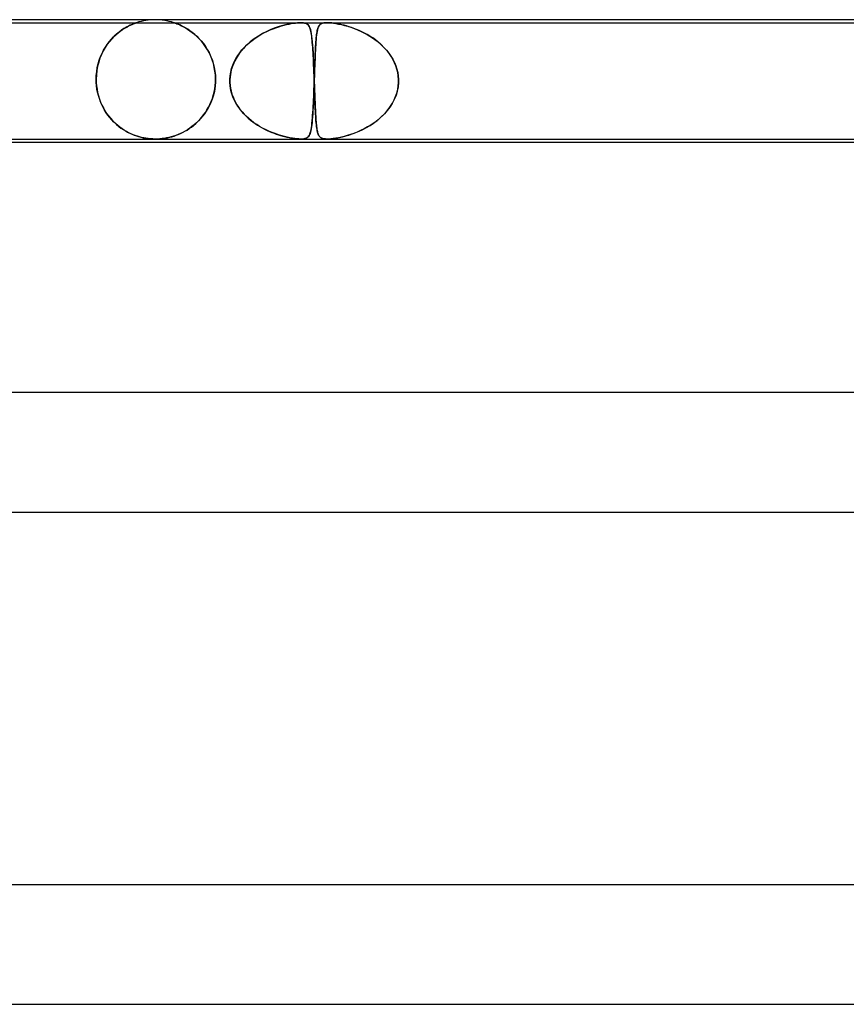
# Model space of a CAD drawing. Header units: millimetres. Extents: x -535 to 535, y -2 to 330.
# Tile 36 of 88: x -98 to -70, y 297 to 330. Entities that reach past the tile are written whole.
import ezdxf

# ---------------------------------------------------------------- set-up
doc = ezdxf.new("R2010")
doc.units = ezdxf.units.MM
doc.layers.add('HIDDEN', color=7, linetype='Continuous')
doc.layers.add('THICK', color=7, linetype='Continuous')

msp = doc.modelspace()

# ---------------------------------------------------------------- linework, layer by layer
at = {"layer": 'HIDDEN'}
for p, q in [((-109.16, 329.9), (-88.123, 329.9)), ((-94.049, 329.7), (-94.129, 329.647)), ((-94.096, 329.67), (-94.024, 329.716)), ((-93.973, 329.746), (-94.049, 329.7)), ((-94.024, 329.716), (-93.955, 329.755)), ((-93.901, 329.784), (-93.973, 329.746)), ((-93.955, 329.755), (-93.891, 329.789)), ((-93.836, 329.816), (-93.901, 329.784)), ((-93.891, 329.789), (-93.831, 329.818)), ((-93.777, 329.842), (-93.836, 329.816)), ((-93.831, 329.818), (-93.778, 329.842)), ((-93.778, 329.842), (-93.732, 329.861)), ((-93.729, 329.862), (-93.777, 329.842)), ((-93.732, 329.861), (-93.694, 329.875)), ((-93.692, 329.877), (-93.729, 329.862)), ((-93.694, 329.875), (-93.666, 329.886)), ((-93.665, 329.886), (-93.692, 329.877)), ((-93.666, 329.886), (-93.646, 329.893)), ((-93.647, 329.893), (-93.665, 329.886)), ((-93.635, 329.897), (-93.647, 329.893)), ((-93.646, 329.893), (-93.633, 329.897)), ((-93.627, 329.899), (-93.635, 329.897)), ((-93.633, 329.897), (-93.626, 329.899)), ((-93.625, 329.9), (-93.627, 329.899)), ((-92.374, 329.899), (-92.375, 329.9)), ((-92.375, 329.9), (-92.372, 329.899)), ((-92.368, 329.897), (-92.374, 329.899)), ((-92.372, 329.899), (-92.365, 329.897)), ((-92.356, 329.894), (-92.368, 329.897)), ((-92.365, 329.897), (-92.353, 329.893)), ((-92.338, 329.887), (-92.356, 329.894)), ((-92.353, 329.893), (-92.335, 329.887)), ((-92.312, 329.878), (-92.338, 329.887)), ((-92.335, 329.887), (-92.31, 329.878)), ((-92.276, 329.865), (-92.312, 329.878)), ((-92.31, 329.878), (-92.276, 329.865)), ((-92.231, 329.847), (-92.276, 329.865)), ((-92.276, 329.865), (-92.231, 329.847)), ((-92.178, 329.824), (-92.231, 329.847)), ((-92.231, 329.847), (-92.178, 329.824)), ((-92.119, 329.796), (-92.178, 329.824)), ((-92.178, 329.824), (-92.119, 329.796)), ((-92.054, 329.764), (-92.119, 329.796)), ((-92.119, 329.796), (-92.054, 329.764)), ((-91.985, 329.725), (-92.054, 329.764)), ((-92.054, 329.764), (-91.985, 329.726)), ((-91.985, 329.726), (-91.913, 329.682)), ((-91.911, 329.681), (-91.985, 329.725)), ((-91.913, 329.682), (-91.838, 329.632)), ((-91.835, 329.63), (-91.911, 329.681)), ((-89.152, 329.655), (-89.051, 329.696)), ((-88.983, 329.722), (-89.121, 329.667)), ((-89.051, 329.696), (-88.954, 329.732)), ((-88.849, 329.767), (-88.983, 329.722)), ((-88.954, 329.732), (-88.859, 329.764)), ((-88.859, 329.764), (-88.768, 329.792)), ((-88.718, 329.805), (-88.849, 329.767)), ((-88.768, 329.792), (-88.68, 329.815)), ((-88.594, 329.837), (-88.718, 329.805)), ((-88.68, 329.815), (-88.597, 329.836)), ((-88.597, 329.836), (-88.516, 329.853)), ((-88.476, 329.861), (-88.594, 329.837)), ((-88.516, 329.853), (-88.439, 329.868)), ((-88.376, 329.878), (-88.476, 329.861)), ((-88.439, 329.868), (-88.365, 329.88)), ((-88.295, 329.889), (-88.376, 329.878)), ((-88.365, 329.88), (-88.296, 329.889)), ((-88.296, 329.889), (-88.232, 329.895)), ((-88.231, 329.895), (-88.295, 329.889)), ((-88.232, 329.895), (-88.173, 329.899)), ((-88.177, 329.899), (-88.231, 329.895)), ((-88.126, 329.9), (-88.177, 329.899)), ((-88.173, 329.899), (-88.12, 329.9)), ((-88.078, 329.899), (-88.126, 329.9)), ((-88.123, 329.9), (-87.24, 329.9)), ((-88.12, 329.9), (-88.074, 329.899)), ((-88.034, 329.895), (-88.078, 329.899)), ((-88.074, 329.899), (-88.035, 329.895)), ((-88.035, 329.895), (-87.997, 329.889)), ((-87.996, 329.889), (-88.034, 329.895)), ((-87.997, 329.889), (-87.959, 329.878)), ((-87.963, 329.88), (-87.996, 329.889)), ((-87.934, 329.868), (-87.963, 329.88)), ((-87.959, 329.878), (-87.921, 329.861)), ((-87.909, 329.853), (-87.934, 329.868)), ((-87.921, 329.861), (-87.887, 329.837)), ((-87.886, 329.836), (-87.909, 329.853)), ((-87.887, 329.837), (-87.859, 329.805)), ((-87.867, 329.815), (-87.886, 329.836)), ((-87.849, 329.792), (-87.867, 329.815)), ((-87.859, 329.805), (-87.835, 329.767)), ((-87.834, 329.764), (-87.849, 329.792)), ((-87.835, 329.767), (-87.815, 329.722)), ((-87.819, 329.732), (-87.834, 329.764)), ((-87.806, 329.696), (-87.819, 329.732)), ((-87.815, 329.722), (-87.798, 329.667)), ((-87.794, 329.655), (-87.806, 329.696)), ((-87.567, 329.636), (-87.558, 329.674)), ((-87.549, 329.704), (-87.562, 329.659)), ((-87.558, 329.674), (-87.548, 329.708)), ((-87.535, 329.744), (-87.549, 329.704)), ((-87.548, 329.708), (-87.537, 329.739)), ((-87.537, 329.739), (-87.525, 329.766)), ((-87.518, 329.779), (-87.535, 329.744)), ((-87.525, 329.766), (-87.512, 329.79)), ((-87.499, 329.809), (-87.518, 329.779)), ((-87.512, 329.79), (-87.497, 329.811)), ((-87.477, 329.834), (-87.499, 329.809)), ((-87.497, 329.811), (-87.481, 329.83)), ((-87.481, 329.83), (-87.462, 329.847)), ((-87.45, 329.855), (-87.477, 329.834)), ((-87.462, 329.847), (-87.441, 329.861)), ((-87.42, 329.872), (-87.45, 329.855)), ((-87.441, 329.861), (-87.417, 329.873)), ((-87.388, 329.883), (-87.42, 329.872)), ((-87.417, 329.873), (-87.39, 329.882)), ((-87.39, 329.882), (-87.359, 329.89)), ((-87.354, 329.891), (-87.388, 329.883)), ((-87.359, 329.89), (-87.324, 329.896)), ((-87.319, 329.896), (-87.354, 329.891)), ((-87.324, 329.896), (-87.283, 329.899)), ((-87.283, 329.899), (-87.319, 329.896)), ((-87.241, 329.9), (-87.283, 329.899)), ((-87.283, 329.899), (-87.239, 329.9)), ((-87.192, 329.899), (-87.241, 329.9)), ((-87.24, 329.9), (-66.203, 329.9)), ((-87.239, 329.9), (-87.192, 329.899)), ((-87.137, 329.896), (-87.192, 329.899)), ((-87.192, 329.899), (-87.144, 329.896)), ((-87.144, 329.896), (-87.088, 329.891)), ((-87.078, 329.89), (-87.137, 329.896)), ((-87.088, 329.891), (-87.022, 329.883)), ((-87.017, 329.882), (-87.078, 329.89)), ((-87.022, 329.883), (-86.944, 329.872)), ((-86.952, 329.873), (-87.017, 329.882)), ((-86.884, 329.861), (-86.952, 329.873)), ((-86.944, 329.872), (-86.854, 329.855)), ((-86.813, 329.847), (-86.884, 329.861)), ((-86.854, 329.855), (-86.757, 329.834)), ((-86.74, 329.83), (-86.813, 329.847)), ((-86.757, 329.834), (-86.655, 329.809)), ((-86.664, 329.811), (-86.74, 329.83)), ((-86.586, 329.79), (-86.664, 329.811)), ((-86.655, 329.809), (-86.549, 329.779)), ((-86.506, 329.766), (-86.586, 329.79)), ((-86.549, 329.779), (-86.441, 329.744)), ((-86.424, 329.739), (-86.506, 329.766)), ((-86.441, 329.744), (-86.33, 329.704)), ((-86.339, 329.708), (-86.424, 329.739)), ((-86.252, 329.674), (-86.339, 329.708)), ((-86.33, 329.704), (-86.216, 329.659)), ((-86.163, 329.636), (-86.252, 329.674)), ((-94.54, 329.263), (-94.47, 329.345)), ((-94.454, 329.363), (-94.532, 329.273)), ((-94.47, 329.345), (-94.397, 329.423)), ((-94.374, 329.445), (-94.454, 329.363)), ((-94.397, 329.423), (-94.322, 329.494)), ((-94.293, 329.52), (-94.374, 329.445)), ((-94.322, 329.494), (-94.246, 329.559)), ((-94.211, 329.587), (-94.293, 329.52)), ((-94.246, 329.559), (-94.17, 329.618)), ((-94.129, 329.647), (-94.211, 329.587)), ((-94.17, 329.618), (-94.096, 329.67)), ((-91.838, 329.632), (-91.762, 329.576)), ((-91.757, 329.572), (-91.835, 329.63)), ((-91.762, 329.576), (-91.685, 329.513)), ((-91.678, 329.508), (-91.757, 329.572)), ((-91.685, 329.513), (-91.608, 329.445)), ((-91.6, 329.437), (-91.678, 329.508)), ((-91.608, 329.445), (-91.533, 329.37)), ((-91.524, 329.36), (-91.6, 329.437)), ((-91.533, 329.37), (-91.459, 329.288)), ((-91.45, 329.277), (-91.524, 329.36)), ((-89.682, 329.358), (-89.816, 329.255)), ((-89.75, 329.308), (-89.655, 329.377)), ((-89.544, 329.45), (-89.682, 329.358)), ((-89.655, 329.377), (-89.558, 329.442)), ((-89.558, 329.442), (-89.458, 329.502)), ((-89.404, 329.532), (-89.544, 329.45)), ((-89.458, 329.502), (-89.357, 329.557)), ((-89.262, 329.604), (-89.404, 329.532)), ((-89.357, 329.557), (-89.254, 329.608)), ((-89.121, 329.667), (-89.262, 329.604)), ((-89.254, 329.608), (-89.152, 329.655)), ((-87.798, 329.667), (-87.782, 329.604)), ((-87.783, 329.608), (-87.794, 329.655)), ((-87.773, 329.557), (-87.783, 329.608)), ((-87.782, 329.604), (-87.769, 329.532)), ((-87.764, 329.502), (-87.773, 329.557)), ((-87.769, 329.532), (-87.757, 329.45)), ((-87.756, 329.442), (-87.764, 329.502)), ((-87.757, 329.45), (-87.746, 329.358)), ((-87.748, 329.377), (-87.756, 329.442)), ((-87.741, 329.308), (-87.748, 329.377)), ((-87.746, 329.358), (-87.736, 329.255)), ((-87.609, 329.323), (-87.603, 329.387)), ((-87.6, 329.414), (-87.608, 329.336)), ((-87.603, 329.387), (-87.597, 329.445)), ((-87.592, 329.485), (-87.6, 329.414)), ((-87.597, 329.445), (-87.59, 329.499)), ((-87.583, 329.549), (-87.592, 329.485)), ((-87.59, 329.499), (-87.583, 329.549)), ((-87.573, 329.607), (-87.583, 329.549)), ((-87.583, 329.549), (-87.576, 329.595)), ((-87.576, 329.595), (-87.567, 329.636)), ((-87.562, 329.659), (-87.573, 329.607)), ((-86.216, 329.659), (-86.1, 329.607)), ((-86.074, 329.595), (-86.163, 329.636)), ((-86.1, 329.607), (-85.984, 329.549)), ((-85.983, 329.549), (-86.074, 329.595)), ((-85.984, 329.549), (-85.867, 329.485)), ((-85.892, 329.499), (-85.983, 329.549)), ((-85.801, 329.445), (-85.892, 329.499)), ((-85.867, 329.485), (-85.752, 329.414)), ((-85.711, 329.387), (-85.801, 329.445)), ((-85.752, 329.414), (-85.64, 329.336)), ((-85.622, 329.323), (-85.711, 329.387)), ((-94.676, 329.069), (-94.741, 328.957)), ((-94.729, 328.979), (-94.67, 329.079)), ((-94.606, 329.175), (-94.676, 329.069)), ((-94.67, 329.079), (-94.607, 329.174)), ((-94.607, 329.174), (-94.54, 329.263)), ((-94.532, 329.273), (-94.606, 329.175)), ((-91.459, 329.288), (-91.387, 329.2)), ((-91.379, 329.189), (-91.45, 329.277)), ((-91.387, 329.2), (-91.319, 329.105)), ((-91.311, 329.094), (-91.379, 329.189)), ((-91.319, 329.105), (-91.255, 329.003)), ((-91.248, 328.993), (-91.311, 329.094)), ((-90.059, 329.023), (-90.164, 328.895)), ((-90.092, 328.985), (-90.013, 329.073)), ((-89.942, 329.143), (-90.059, 329.023)), ((-90.013, 329.073), (-89.929, 329.156)), ((-89.816, 329.255), (-89.942, 329.143)), ((-89.929, 329.156), (-89.841, 329.234)), ((-89.841, 329.234), (-89.75, 329.308)), ((-87.734, 329.234), (-87.741, 329.308)), ((-87.736, 329.255), (-87.727, 329.143)), ((-87.728, 329.156), (-87.734, 329.234)), ((-87.722, 329.073), (-87.728, 329.156)), ((-87.727, 329.143), (-87.719, 329.023)), ((-87.716, 328.985), (-87.722, 329.073)), ((-87.719, 329.023), (-87.711, 328.895)), ((-87.632, 328.941), (-87.628, 329.026)), ((-87.626, 329.073), (-87.631, 328.978)), ((-87.628, 329.026), (-87.624, 329.107)), ((-87.62, 329.165), (-87.626, 329.073)), ((-87.624, 329.107), (-87.619, 329.183)), ((-87.614, 329.253), (-87.62, 329.165)), ((-87.619, 329.183), (-87.614, 329.256)), ((-87.608, 329.336), (-87.614, 329.253)), ((-87.614, 329.256), (-87.609, 329.323)), ((-85.64, 329.336), (-85.531, 329.253)), ((-85.534, 329.256), (-85.622, 329.323)), ((-85.45, 329.183), (-85.534, 329.256)), ((-85.531, 329.253), (-85.429, 329.165)), ((-85.368, 329.107), (-85.45, 329.183)), ((-85.429, 329.165), (-85.335, 329.073)), ((-85.291, 329.026), (-85.368, 329.107)), ((-85.335, 329.073), (-85.248, 328.978)), ((-85.217, 328.941), (-85.291, 329.026)), ((-94.852, 328.71), (-94.896, 328.577)), ((-94.875, 328.644), (-94.832, 328.761)), ((-94.8, 328.837), (-94.852, 328.71)), ((-94.832, 328.761), (-94.784, 328.872)), ((-94.741, 328.957), (-94.8, 328.837)), ((-94.784, 328.872), (-94.729, 328.979)), ((-91.255, 329.003), (-91.195, 328.896)), ((-91.19, 328.886), (-91.248, 328.993)), ((-91.195, 328.896), (-91.142, 328.782)), ((-91.138, 328.773), (-91.19, 328.886)), ((-91.142, 328.782), (-91.094, 328.663)), ((-91.092, 328.655), (-91.138, 328.773)), ((-90.352, 328.587), (-90.296, 328.693)), ((-90.258, 328.759), (-90.337, 328.616)), ((-90.296, 328.693), (-90.234, 328.796)), ((-90.164, 328.895), (-90.258, 328.759)), ((-90.234, 328.796), (-90.166, 328.893)), ((-90.166, 328.893), (-90.092, 328.985)), ((-87.711, 328.893), (-87.716, 328.985)), ((-87.711, 328.895), (-87.703, 328.759)), ((-87.705, 328.796), (-87.711, 328.893)), ((-87.7, 328.693), (-87.705, 328.796)), ((-87.703, 328.759), (-87.696, 328.616)), ((-87.695, 328.587), (-87.7, 328.693)), ((-87.64, 328.779), (-87.644, 328.675)), ((-87.644, 328.659), (-87.641, 328.757)), ((-87.641, 328.757), (-87.637, 328.851)), ((-87.635, 328.88), (-87.64, 328.779)), ((-87.637, 328.851), (-87.632, 328.941)), ((-87.631, 328.978), (-87.635, 328.88)), ((-85.248, 328.978), (-85.169, 328.88)), ((-85.149, 328.851), (-85.217, 328.941)), ((-85.169, 328.88), (-85.099, 328.779)), ((-85.085, 328.757), (-85.149, 328.851)), ((-85.099, 328.779), (-85.036, 328.675)), ((-85.028, 328.659), (-85.085, 328.757)), ((-94.962, 328.266), (-94.941, 328.396)), ((-94.932, 328.439), (-94.958, 328.296)), ((-94.941, 328.396), (-94.912, 328.522)), ((-94.896, 328.577), (-94.932, 328.439)), ((-94.912, 328.522), (-94.875, 328.644)), ((-91.094, 328.663), (-91.054, 328.538)), ((-91.052, 328.532), (-91.092, 328.655)), ((-91.054, 328.538), (-91.022, 328.408)), ((-91.021, 328.403), (-91.052, 328.532)), ((-91.022, 328.408), (-90.998, 328.275)), ((-90.997, 328.272), (-91.021, 328.403)), ((-90.467, 328.243), (-90.438, 328.361)), ((-90.402, 328.467), (-90.451, 328.315)), ((-90.438, 328.361), (-90.399, 328.476)), ((-90.337, 328.616), (-90.402, 328.467)), ((-90.399, 328.476), (-90.352, 328.587)), ((-87.696, 328.616), (-87.69, 328.467)), ((-87.69, 328.476), (-87.695, 328.587)), ((-87.685, 328.361), (-87.69, 328.476)), ((-87.69, 328.467), (-87.684, 328.315)), ((-87.681, 328.243), (-87.685, 328.361)), ((-87.652, 328.458), (-87.656, 328.346)), ((-87.656, 328.343), (-87.652, 328.452)), ((-87.648, 328.568), (-87.652, 328.458)), ((-87.652, 328.452), (-87.648, 328.558)), ((-87.644, 328.675), (-87.648, 328.568)), ((-87.648, 328.558), (-87.644, 328.659)), ((-85.036, 328.675), (-84.982, 328.568)), ((-84.977, 328.558), (-85.028, 328.659)), ((-84.982, 328.568), (-84.936, 328.458)), ((-84.934, 328.452), (-84.977, 328.558)), ((-84.936, 328.458), (-84.899, 328.346)), ((-84.898, 328.343), (-84.934, 328.452)), ((-94.974, 328.149), (-94.979, 328)), ((-94.979, 328), (-94.975, 328.134)), ((-94.975, 328.134), (-94.962, 328.266)), ((-94.958, 328.296), (-94.974, 328.149)), ((-90.998, 328.275), (-90.983, 328.139)), ((-90.983, 328.137), (-90.997, 328.272)), ((-90.983, 328.139), (-90.978, 328)), ((-90.978, 328), (-90.983, 328.137)), ((-90.482, 328.158), (-90.497, 328)), ((-90.497, 328), (-90.487, 328.123)), ((-90.487, 328.123), (-90.467, 328.243)), ((-90.451, 328.315), (-90.482, 328.158)), ((-87.684, 328.315), (-87.678, 328.158)), ((-87.676, 328.123), (-87.681, 328.243)), ((-87.678, 328.158), (-87.672, 328)), ((-87.672, 328), (-87.676, 328.123)), ((-87.664, 328.116), (-87.668, 328)), ((-87.668, 328), (-87.664, 328.116)), ((-87.66, 328.232), (-87.664, 328.116)), ((-87.664, 328.116), (-87.66, 328.231)), ((-87.656, 328.346), (-87.66, 328.232)), ((-87.66, 328.231), (-87.656, 328.343)), ((-84.899, 328.346), (-84.871, 328.232)), ((-84.87, 328.231), (-84.898, 328.343)), ((-84.871, 328.232), (-84.852, 328.116)), ((-84.852, 328.116), (-84.87, 328.231)), ((-84.843, 328), (-84.852, 328.116)), ((-84.852, 328.116), (-84.843, 328)), ((-94.979, 327.983), (-94.979, 328)), ((-94.979, 328), (-94.979, 327.983)), ((-94.979, 327.967), (-94.979, 327.983)), ((-94.979, 327.983), (-94.979, 327.967)), ((-94.978, 327.95), (-94.979, 327.967)), ((-94.979, 327.967), (-94.978, 327.95)), ((-94.978, 327.933), (-94.978, 327.95)), ((-94.978, 327.95), (-94.978, 327.933)), ((-94.977, 327.917), (-94.978, 327.933)), ((-94.978, 327.933), (-94.977, 327.917)), ((-94.976, 327.9), (-94.977, 327.917)), ((-94.977, 327.917), (-94.976, 327.9)), ((-94.976, 327.9), (-94.967, 327.785)), ((-94.968, 327.787), (-94.976, 327.9)), ((-94.953, 327.676), (-94.968, 327.787)), ((-94.967, 327.785), (-94.952, 327.671)), ((-90.99, 327.783), (-91.006, 327.667)), ((-91.004, 327.678), (-90.989, 327.789)), ((-90.981, 327.9), (-90.99, 327.783)), ((-90.989, 327.789), (-90.981, 327.9)), ((-90.98, 327.917), (-90.981, 327.9)), ((-90.981, 327.9), (-90.98, 327.917)), ((-90.979, 327.933), (-90.98, 327.917)), ((-90.98, 327.917), (-90.979, 327.933)), ((-90.978, 327.967), (-90.979, 327.95)), ((-90.979, 327.95), (-90.978, 327.967)), ((-90.979, 327.95), (-90.979, 327.933)), ((-90.979, 327.933), (-90.979, 327.95)), ((-90.978, 328), (-90.978, 327.983)), ((-90.978, 327.983), (-90.978, 328)), ((-90.978, 327.983), (-90.978, 327.967)), ((-90.978, 327.967), (-90.978, 327.983)), ((-90.498, 327.95), (-90.497, 327.967)), ((-90.497, 327.967), (-90.498, 327.95)), ((-90.497, 327.933), (-90.498, 327.95)), ((-90.498, 327.95), (-90.497, 327.933)), ((-90.497, 327.983), (-90.497, 328)), ((-90.497, 328), (-90.497, 327.983)), ((-90.497, 327.967), (-90.497, 327.983)), ((-90.497, 327.983), (-90.497, 327.967)), ((-90.497, 327.917), (-90.497, 327.933)), ((-90.497, 327.933), (-90.497, 327.917)), ((-90.497, 327.9), (-90.497, 327.917)), ((-90.497, 327.917), (-90.497, 327.9)), ((-90.489, 327.794), (-90.497, 327.9)), ((-90.497, 327.9), (-90.49, 327.799)), ((-90.49, 327.799), (-90.475, 327.7)), ((-90.474, 327.69), (-90.489, 327.794)), ((-90.475, 327.7), (-90.454, 327.601)), ((-87.677, 327.75), (-87.682, 327.603)), ((-87.68, 327.66), (-87.676, 327.78)), ((-87.671, 327.9), (-87.677, 327.75)), ((-87.676, 327.78), (-87.671, 327.9)), ((-87.672, 328), (-87.671, 327.983)), ((-87.671, 327.983), (-87.672, 328)), ((-87.671, 327.983), (-87.671, 327.967)), ((-87.671, 327.967), (-87.671, 327.983)), ((-87.671, 327.967), (-87.67, 327.95)), ((-87.67, 327.95), (-87.671, 327.967)), ((-87.67, 327.933), (-87.671, 327.917)), ((-87.671, 327.917), (-87.67, 327.933)), ((-87.671, 327.917), (-87.671, 327.9)), ((-87.671, 327.9), (-87.671, 327.917)), ((-87.669, 327.967), (-87.67, 327.95)), ((-87.67, 327.95), (-87.669, 327.967)), ((-87.67, 327.95), (-87.67, 327.933)), ((-87.67, 327.95), (-87.669, 327.933)), ((-87.67, 327.933), (-87.67, 327.95)), ((-87.669, 327.933), (-87.67, 327.95)), ((-87.668, 327.983), (-87.669, 327.967)), ((-87.669, 327.967), (-87.668, 327.983)), ((-87.669, 327.933), (-87.669, 327.917)), ((-87.669, 327.917), (-87.669, 327.933)), ((-87.669, 327.917), (-87.668, 327.9)), ((-87.668, 327.9), (-87.669, 327.917)), ((-87.668, 328), (-87.668, 327.983)), ((-87.668, 327.983), (-87.668, 328)), ((-87.668, 327.9), (-87.665, 327.799)), ((-87.665, 327.794), (-87.668, 327.9)), ((-87.665, 327.799), (-87.661, 327.7)), ((-87.661, 327.69), (-87.665, 327.794)), ((-87.661, 327.7), (-87.658, 327.601)), ((-84.856, 327.75), (-84.885, 327.603)), ((-84.872, 327.66), (-84.852, 327.78)), ((-84.843, 327.9), (-84.856, 327.75)), ((-84.852, 327.78), (-84.843, 327.9)), ((-84.843, 327.983), (-84.843, 328)), ((-84.843, 328), (-84.843, 327.983)), ((-84.842, 327.967), (-84.843, 327.983)), ((-84.843, 327.983), (-84.842, 327.967)), ((-84.843, 327.9), (-84.842, 327.917)), ((-84.842, 327.917), (-84.843, 327.9)), ((-84.842, 327.95), (-84.842, 327.967)), ((-84.842, 327.967), (-84.842, 327.95)), ((-84.842, 327.933), (-84.842, 327.95)), ((-84.842, 327.95), (-84.842, 327.933)), ((-84.842, 327.917), (-84.842, 327.933)), ((-84.842, 327.933), (-84.842, 327.917)), ((-94.932, 327.567), (-94.953, 327.676)), ((-94.952, 327.671), (-94.93, 327.558)), ((-94.905, 327.459), (-94.932, 327.567)), ((-94.93, 327.558), (-94.902, 327.448)), ((-94.873, 327.354), (-94.905, 327.459)), ((-94.902, 327.448), (-94.869, 327.341)), ((-91.059, 327.441), (-91.094, 327.333)), ((-91.085, 327.358), (-91.053, 327.462)), ((-91.029, 327.552), (-91.059, 327.441)), ((-91.053, 327.462), (-91.026, 327.569)), ((-91.006, 327.667), (-91.029, 327.552)), ((-91.026, 327.569), (-91.004, 327.678)), ((-90.451, 327.587), (-90.474, 327.69)), ((-90.454, 327.601), (-90.427, 327.504)), ((-90.42, 327.485), (-90.451, 327.587)), ((-90.427, 327.504), (-90.393, 327.41)), ((-90.383, 327.385), (-90.42, 327.485)), ((-90.393, 327.41), (-90.354, 327.319)), ((-90.338, 327.287), (-90.383, 327.385)), ((-87.688, 327.46), (-87.694, 327.323)), ((-87.694, 327.313), (-87.689, 327.426)), ((-87.689, 327.426), (-87.685, 327.542)), ((-87.682, 327.603), (-87.688, 327.46)), ((-87.685, 327.542), (-87.68, 327.66)), ((-87.657, 327.587), (-87.661, 327.69)), ((-87.658, 327.601), (-87.654, 327.504)), ((-87.654, 327.485), (-87.657, 327.587)), ((-87.654, 327.504), (-87.651, 327.41)), ((-87.65, 327.385), (-87.654, 327.485)), ((-87.651, 327.41), (-87.647, 327.319)), ((-87.646, 327.287), (-87.65, 327.385)), ((-84.99, 327.313), (-84.942, 327.426)), ((-84.929, 327.46), (-84.986, 327.323)), ((-84.942, 327.426), (-84.902, 327.542)), ((-84.885, 327.603), (-84.929, 327.46)), ((-84.902, 327.542), (-84.872, 327.66)), ((-94.836, 327.252), (-94.873, 327.354)), ((-94.869, 327.341), (-94.83, 327.238)), ((-94.794, 327.154), (-94.836, 327.252)), ((-94.83, 327.238), (-94.786, 327.138)), ((-94.748, 327.059), (-94.794, 327.154)), ((-94.786, 327.138), (-94.738, 327.041)), ((-94.697, 326.969), (-94.748, 327.059)), ((-94.738, 327.041), (-94.685, 326.949)), ((-91.265, 326.976), (-91.213, 327.067)), ((-91.182, 327.126), (-91.234, 327.029)), ((-91.213, 327.067), (-91.166, 327.16)), ((-91.136, 327.228), (-91.182, 327.126)), ((-91.166, 327.16), (-91.123, 327.258)), ((-91.094, 327.333), (-91.136, 327.228)), ((-91.123, 327.258), (-91.085, 327.358)), ((-90.354, 327.319), (-90.309, 327.231)), ((-90.288, 327.192), (-90.338, 327.287)), ((-90.309, 327.231), (-90.26, 327.146)), ((-90.231, 327.1), (-90.288, 327.192)), ((-90.26, 327.146), (-90.206, 327.063)), ((-90.168, 327.01), (-90.231, 327.1)), ((-90.206, 327.063), (-90.148, 326.984)), ((-87.706, 327.069), (-87.713, 326.953)), ((-87.711, 326.994), (-87.705, 327.097)), ((-87.7, 327.193), (-87.706, 327.069)), ((-87.705, 327.097), (-87.7, 327.203)), ((-87.694, 327.323), (-87.7, 327.193)), ((-87.7, 327.203), (-87.694, 327.313)), ((-87.647, 327.319), (-87.644, 327.231)), ((-87.642, 327.192), (-87.646, 327.287)), ((-87.644, 327.231), (-87.641, 327.146)), ((-87.639, 327.1), (-87.642, 327.192)), ((-87.641, 327.146), (-87.637, 327.063)), ((-87.635, 327.01), (-87.639, 327.1)), ((-87.637, 327.063), (-87.633, 326.984)), ((-85.134, 327.069), (-85.222, 326.953)), ((-85.189, 326.994), (-85.114, 327.097)), ((-85.054, 327.193), (-85.134, 327.069)), ((-85.114, 327.097), (-85.048, 327.203)), ((-84.986, 327.323), (-85.054, 327.193)), ((-85.048, 327.203), (-84.99, 327.313)), ((-94.643, 326.882), (-94.697, 326.969)), ((-94.685, 326.949), (-94.628, 326.861)), ((-94.585, 326.799), (-94.643, 326.882)), ((-94.628, 326.861), (-94.568, 326.777)), ((-94.523, 326.721), (-94.585, 326.799)), ((-94.568, 326.777), (-94.504, 326.697)), ((-94.46, 326.647), (-94.523, 326.721)), ((-91.505, 326.656), (-91.44, 326.73)), ((-91.412, 326.764), (-91.479, 326.685)), ((-91.44, 326.73), (-91.378, 326.808)), ((-91.349, 326.848), (-91.412, 326.764)), ((-91.378, 326.808), (-91.32, 326.89)), ((-91.289, 326.937), (-91.349, 326.848)), ((-91.32, 326.89), (-91.265, 326.976)), ((-91.234, 327.029), (-91.289, 326.937)), ((-90.099, 326.924), (-90.168, 327.01)), ((-90.148, 326.984), (-90.086, 326.908)), ((-90.026, 326.842), (-90.099, 326.924)), ((-90.086, 326.908), (-90.021, 326.836)), ((-89.948, 326.763), (-90.026, 326.842)), ((-90.021, 326.836), (-89.952, 326.767)), ((-89.952, 326.767), (-89.881, 326.701)), ((-89.866, 326.688), (-89.948, 326.763)), ((-89.881, 326.701), (-89.807, 326.638)), ((-87.737, 326.619), (-87.73, 326.707)), ((-87.727, 326.742), (-87.735, 326.647)), ((-87.73, 326.707), (-87.723, 326.799)), ((-87.72, 326.843), (-87.727, 326.742)), ((-87.723, 326.799), (-87.716, 326.895)), ((-87.713, 326.953), (-87.72, 326.843)), ((-87.716, 326.895), (-87.711, 326.994)), ((-87.63, 326.924), (-87.635, 327.01)), ((-87.633, 326.984), (-87.63, 326.908)), ((-87.626, 326.842), (-87.63, 326.924)), ((-87.63, 326.908), (-87.626, 326.836)), ((-87.622, 326.763), (-87.626, 326.842)), ((-87.626, 326.836), (-87.622, 326.767)), ((-87.622, 326.767), (-87.617, 326.701)), ((-87.617, 326.688), (-87.622, 326.763)), ((-87.617, 326.701), (-87.613, 326.638)), ((-85.565, 326.619), (-85.46, 326.707)), ((-85.421, 326.742), (-85.531, 326.647)), ((-85.46, 326.707), (-85.362, 326.799)), ((-85.318, 326.843), (-85.421, 326.742)), ((-85.362, 326.799), (-85.271, 326.895)), ((-85.222, 326.953), (-85.318, 326.843)), ((-85.271, 326.895), (-85.189, 326.994)), ((-94.504, 326.697), (-94.437, 326.622)), ((-94.394, 326.577), (-94.46, 326.647)), ((-94.437, 326.622), (-94.368, 326.552)), ((-94.326, 326.512), (-94.394, 326.577)), ((-94.368, 326.552), (-94.296, 326.486)), ((-94.256, 326.452), (-94.326, 326.512)), ((-94.296, 326.486), (-94.223, 326.425)), ((-94.185, 326.396), (-94.256, 326.452)), ((-94.223, 326.425), (-94.149, 326.369)), ((-94.113, 326.344), (-94.185, 326.396)), ((-91.861, 326.35), (-91.788, 326.402)), ((-91.769, 326.416), (-91.845, 326.361)), ((-91.788, 326.402), (-91.715, 326.459)), ((-91.694, 326.476), (-91.769, 326.416)), ((-91.715, 326.459), (-91.643, 326.52)), ((-91.62, 326.541), (-91.694, 326.476)), ((-91.643, 326.52), (-91.573, 326.586)), ((-91.549, 326.611), (-91.62, 326.541)), ((-91.573, 326.586), (-91.505, 326.656)), ((-91.479, 326.685), (-91.549, 326.611)), ((-89.78, 326.616), (-89.866, 326.688)), ((-89.807, 326.638), (-89.731, 326.578)), ((-89.69, 326.548), (-89.78, 326.616)), ((-89.731, 326.578), (-89.653, 326.522)), ((-89.598, 326.484), (-89.69, 326.548)), ((-89.653, 326.522), (-89.574, 326.469)), ((-89.502, 326.424), (-89.598, 326.484)), ((-89.574, 326.469), (-89.493, 326.419)), ((-89.405, 326.369), (-89.502, 326.424)), ((-89.493, 326.419), (-89.413, 326.373)), ((-89.413, 326.373), (-89.333, 326.331)), ((-87.776, 326.322), (-87.765, 326.386)), ((-87.762, 326.407), (-87.772, 326.342)), ((-87.765, 326.386), (-87.755, 326.457)), ((-87.752, 326.479), (-87.762, 326.407)), ((-87.755, 326.457), (-87.746, 326.535)), ((-87.743, 326.559), (-87.752, 326.479)), ((-87.746, 326.535), (-87.737, 326.619)), ((-87.735, 326.647), (-87.743, 326.559)), ((-87.611, 326.616), (-87.617, 326.688)), ((-87.613, 326.638), (-87.608, 326.579)), ((-87.606, 326.548), (-87.611, 326.616)), ((-87.608, 326.579), (-87.603, 326.522)), ((-87.599, 326.484), (-87.606, 326.548)), ((-87.603, 326.522), (-87.598, 326.469)), ((-87.593, 326.424), (-87.599, 326.484)), ((-87.598, 326.469), (-87.592, 326.419)), ((-87.585, 326.369), (-87.593, 326.424)), ((-87.592, 326.419), (-87.586, 326.373)), ((-87.586, 326.373), (-87.579, 326.331)), ((-86.038, 326.322), (-85.917, 326.386)), ((-85.88, 326.407), (-85.999, 326.342)), ((-85.917, 326.386), (-85.796, 326.457)), ((-85.762, 326.479), (-85.88, 326.407)), ((-85.796, 326.457), (-85.678, 326.535)), ((-85.644, 326.559), (-85.762, 326.479)), ((-85.678, 326.535), (-85.565, 326.619)), ((-85.531, 326.647), (-85.644, 326.559)), ((-94.149, 326.369), (-94.074, 326.318)), ((-94.04, 326.296), (-94.113, 326.344)), ((-94.074, 326.318), (-93.999, 326.272)), ((-93.966, 326.253), (-94.04, 326.296)), ((-93.999, 326.272), (-93.925, 326.23)), ((-93.892, 326.213), (-93.966, 326.253)), ((-93.925, 326.23), (-93.85, 326.193)), ((-93.818, 326.177), (-93.892, 326.213)), ((-93.85, 326.193), (-93.777, 326.159)), ((-93.744, 326.146), (-93.818, 326.177)), ((-93.777, 326.159), (-93.705, 326.13)), ((-93.671, 326.117), (-93.744, 326.146)), ((-93.705, 326.13), (-93.633, 326.104)), ((-93.598, 326.093), (-93.671, 326.117)), ((-93.633, 326.104), (-93.56, 326.081)), ((-93.527, 326.072), (-93.598, 326.093)), ((-93.56, 326.081), (-93.485, 326.061)), ((-93.456, 326.053), (-93.527, 326.072)), ((-93.485, 326.061), (-93.407, 326.043)), ((-93.386, 326.038), (-93.456, 326.053)), ((-93.407, 326.043), (-93.328, 326.028)), ((-92.665, 326.028), (-92.588, 326.042)), ((-92.544, 326.052), (-92.619, 326.036)), ((-92.588, 326.042), (-92.513, 326.06)), ((-92.468, 326.071), (-92.544, 326.052)), ((-92.513, 326.06), (-92.439, 326.079)), ((-92.391, 326.094), (-92.468, 326.071)), ((-92.439, 326.079), (-92.368, 326.101)), ((-92.314, 326.12), (-92.391, 326.094)), ((-92.368, 326.101), (-92.298, 326.126)), ((-92.236, 326.15), (-92.314, 326.12)), ((-92.298, 326.126), (-92.227, 326.153)), ((-92.157, 326.184), (-92.236, 326.15)), ((-92.227, 326.153), (-92.155, 326.185)), ((-92.079, 326.221), (-92.157, 326.184)), ((-92.155, 326.185), (-92.082, 326.22)), ((-92.082, 326.22), (-92.009, 326.259)), ((-92, 326.264), (-92.079, 326.221)), ((-92.009, 326.259), (-91.935, 326.302)), ((-91.922, 326.31), (-92, 326.264)), ((-91.935, 326.302), (-91.861, 326.35)), ((-91.845, 326.361), (-91.922, 326.31)), ((-89.307, 326.318), (-89.405, 326.369)), ((-89.333, 326.331), (-89.253, 326.291)), ((-89.21, 326.272), (-89.307, 326.318)), ((-89.253, 326.291), (-89.173, 326.255)), ((-89.113, 326.23), (-89.21, 326.272)), ((-89.173, 326.255), (-89.095, 326.222)), ((-89.018, 326.192), (-89.113, 326.23)), ((-89.095, 326.222), (-89.018, 326.192)), ((-88.925, 326.158), (-89.018, 326.192)), ((-89.018, 326.192), (-88.943, 326.164)), ((-88.943, 326.164), (-88.869, 326.14)), ((-88.834, 326.129), (-88.925, 326.158)), ((-88.869, 326.14), (-88.798, 326.117)), ((-88.747, 326.103), (-88.834, 326.129)), ((-88.798, 326.117), (-88.728, 326.098)), ((-88.662, 326.08), (-88.747, 326.103)), ((-88.728, 326.098), (-88.662, 326.08)), ((-88.576, 326.06), (-88.662, 326.08)), ((-88.662, 326.08), (-88.593, 326.064)), ((-88.593, 326.064), (-88.513, 326.047)), ((-88.49, 326.042), (-88.576, 326.06)), ((-88.513, 326.047), (-88.428, 326.031)), ((-88.404, 326.027), (-88.49, 326.042)), ((-87.911, 326.044), (-87.943, 326.027)), ((-87.934, 326.032), (-87.902, 326.051)), ((-87.885, 326.065), (-87.911, 326.044)), ((-87.902, 326.051), (-87.875, 326.074)), ((-87.862, 326.089), (-87.885, 326.065)), ((-87.875, 326.074), (-87.853, 326.102)), ((-87.843, 326.117), (-87.862, 326.089)), ((-87.853, 326.102), (-87.834, 326.134)), ((-87.826, 326.15), (-87.843, 326.117)), ((-87.834, 326.134), (-87.817, 326.172)), ((-87.81, 326.189), (-87.826, 326.15)), ((-87.817, 326.172), (-87.802, 326.215)), ((-87.796, 326.233), (-87.81, 326.189)), ((-87.802, 326.215), (-87.788, 326.266)), ((-87.784, 326.284), (-87.796, 326.233)), ((-87.788, 326.266), (-87.776, 326.322)), ((-87.772, 326.342), (-87.784, 326.284)), ((-87.577, 326.318), (-87.585, 326.369)), ((-87.579, 326.331), (-87.572, 326.291)), ((-87.568, 326.272), (-87.577, 326.318)), ((-87.572, 326.291), (-87.564, 326.255)), ((-87.558, 326.23), (-87.568, 326.272)), ((-87.564, 326.255), (-87.556, 326.222)), ((-87.547, 326.192), (-87.558, 326.23)), ((-87.556, 326.222), (-87.547, 326.192)), ((-87.547, 326.192), (-87.537, 326.164)), ((-87.535, 326.158), (-87.547, 326.192)), ((-87.537, 326.164), (-87.527, 326.14)), ((-87.521, 326.129), (-87.535, 326.158)), ((-87.527, 326.14), (-87.515, 326.117)), ((-87.506, 326.103), (-87.521, 326.129)), ((-87.515, 326.117), (-87.503, 326.098)), ((-87.489, 326.08), (-87.506, 326.103)), ((-87.503, 326.098), (-87.489, 326.08)), ((-87.489, 326.08), (-87.473, 326.064)), ((-87.469, 326.06), (-87.489, 326.08)), ((-87.473, 326.064), (-87.451, 326.047)), ((-87.444, 326.042), (-87.469, 326.06)), ((-87.451, 326.047), (-87.423, 326.031)), ((-87.414, 326.027), (-87.444, 326.042)), ((-86.857, 326.044), (-86.95, 326.027)), ((-86.925, 326.032), (-86.825, 326.051)), ((-86.761, 326.065), (-86.857, 326.044)), ((-86.825, 326.051), (-86.721, 326.074)), ((-86.662, 326.089), (-86.761, 326.065)), ((-86.721, 326.074), (-86.615, 326.102)), ((-86.561, 326.117), (-86.662, 326.089)), ((-86.615, 326.102), (-86.507, 326.134)), ((-86.456, 326.15), (-86.561, 326.117)), ((-86.507, 326.134), (-86.394, 326.172)), ((-86.346, 326.189), (-86.456, 326.15)), ((-86.394, 326.172), (-86.278, 326.215)), ((-86.233, 326.233), (-86.346, 326.189)), ((-86.278, 326.215), (-86.159, 326.266)), ((-86.117, 326.284), (-86.233, 326.233)), ((-86.159, 326.266), (-86.038, 326.322)), ((-85.999, 326.342), (-86.117, 326.284)), ((-93.313, 326.025), (-93.386, 326.038)), ((-93.328, 326.028), (-93.247, 326.016)), ((-93.237, 326.014), (-93.313, 326.025)), ((-93.247, 326.016), (-93.166, 326.007)), ((-93.16, 326.007), (-93.237, 326.014)), ((-93.166, 326.007), (-93.083, 326.002)), ((-93.081, 326.002), (-93.16, 326.007)), ((-93.083, 326.002), (-92.998, 326)), ((-93, 326), (-93.081, 326.002)), ((-92.921, 326.001), (-93, 326)), ((-92.998, 326), (-92.912, 326.002)), ((-92.842, 326.006), (-92.921, 326.001)), ((-92.912, 326.002), (-92.827, 326.007)), ((-92.766, 326.013), (-92.842, 326.006)), ((-92.827, 326.007), (-92.745, 326.016)), ((-92.692, 326.023), (-92.766, 326.013)), ((-92.745, 326.016), (-92.665, 326.028)), ((-92.619, 326.036), (-92.692, 326.023)), ((-88.428, 326.031), (-88.341, 326.017)), ((-88.322, 326.015), (-88.404, 326.027)), ((-88.341, 326.017), (-88.258, 326.007)), ((-88.247, 326.006), (-88.322, 326.015)), ((-88.258, 326.007), (-88.184, 326.002)), ((-88.181, 326.002), (-88.247, 326.006)), ((-88.184, 326.002), (-88.121, 326)), ((-88.123, 326), (-88.181, 326.002)), ((-88.071, 326.001), (-88.123, 326)), ((-88.121, 326), (-88.066, 326.002)), ((-88.024, 326.006), (-88.071, 326.001)), ((-88.066, 326.002), (-88.017, 326.007)), ((-87.981, 326.015), (-88.024, 326.006)), ((-88.017, 326.007), (-87.973, 326.017)), ((-87.943, 326.027), (-87.981, 326.015)), ((-87.973, 326.017), (-87.934, 326.032)), ((-87.423, 326.031), (-87.388, 326.017)), ((-87.378, 326.015), (-87.414, 326.027)), ((-87.388, 326.017), (-87.344, 326.007)), ((-87.337, 326.006), (-87.378, 326.015)), ((-87.344, 326.007), (-87.294, 326.002)), ((-87.291, 326.002), (-87.337, 326.006)), ((-87.294, 326.002), (-87.238, 326)), ((-87.24, 326), (-87.291, 326.002)), ((-87.181, 326.001), (-87.24, 326)), ((-87.238, 326), (-87.175, 326.002)), ((-87.114, 326.006), (-87.181, 326.001)), ((-87.175, 326.002), (-87.103, 326.007)), ((-87.037, 326.015), (-87.114, 326.006)), ((-87.103, 326.007), (-87.019, 326.017)), ((-86.95, 326.027), (-87.037, 326.015)), ((-87.019, 326.017), (-86.925, 326.032))]:
    msp.add_line(p, q, dxfattribs=at)
for start, end in [(90, 108.1957), (71.8039, 90)]:
    msp.add_arc((-93, 328), 2, start, end, dxfattribs=at)
at = {"layer": 'THICK'}
for p, q in [((0, 330), (-308, 330)), ((-216.37, 326), (-2, 326)), ((-215.681, 325.9), (-43.841, 325.9)), ((0, 317.5), (-316, 317.5)), ((-222.201, 313.5), (-1.756, 313.5)), ((0, 301), (-325, 301)), ((-228.529, 297), (-1.805, 297))]:
    msp.add_line(p, q, dxfattribs=at)

doc.saveas('drawing.dxf')
